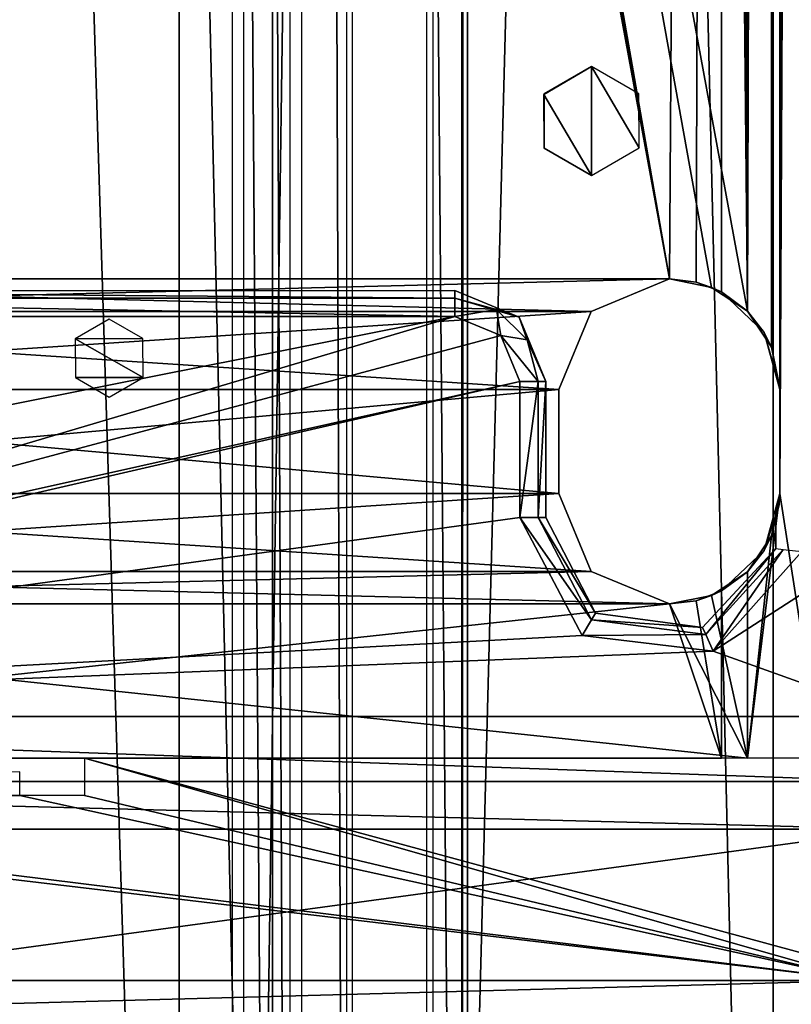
# Model space of a CAD drawing. Header units: millimetres. Extents: x -52 to 137, y -753 to 253.
# Tile 53 of 100: x 1 to 31, y -179 to -142. Entities that reach past the tile are written whole.
import ezdxf

# ---------------------------------------------------------------- set-up
doc = ezdxf.new("R2010")
doc.units = ezdxf.units.MM
doc.header["$LTSCALE"] = 65.185185
for name, color, linetype in [('1081', 7, 'CONTINUOUS'), ('1082', 7, 'CONTINUOUS'), ('1114', 7, 'CONTINUOUS'), ('1115', 7, 'CONTINUOUS'), ('1116', 7, 'CONTINUOUS'), ('1117', 7, 'CONTINUOUS'), ('1118', 7, 'CONTINUOUS'), ('1303', 7, 'CONTINUOUS'), ('1322', 7, 'CONTINUOUS'), ('1323', 7, 'CONTINUOUS'), ('264', 7, 'CONTINUOUS'), ('265', 7, 'CONTINUOUS'), ('266', 7, 'CONTINUOUS'), ('268', 7, 'CONTINUOUS'), ('327', 7, 'CONTINUOUS'), ('328', 7, 'CONTINUOUS'), ('336', 7, 'CONTINUOUS'), ('337', 7, 'CONTINUOUS'), ('338', 7, 'CONTINUOUS'), ('339', 7, 'CONTINUOUS'), ('340', 7, 'CONTINUOUS'), ('341', 7, 'CONTINUOUS'), ('342', 7, 'CONTINUOUS'), ('344', 7, 'CONTINUOUS'), ('349', 7, 'CONTINUOUS'), ('390', 7, 'CONTINUOUS'), ('391', 7, 'CONTINUOUS'), ('392', 7, 'CONTINUOUS'), ('408', 7, 'CONTINUOUS'), ('428', 7, 'CONTINUOUS'), ('430', 7, 'CONTINUOUS'), ('431', 7, 'CONTINUOUS'), ('451', 7, 'CONTINUOUS'), ('452', 7, 'CONTINUOUS'), ('453', 7, 'CONTINUOUS'), ('454', 7, 'CONTINUOUS'), ('455', 7, 'CONTINUOUS'), ('456', 7, 'CONTINUOUS'), ('457', 7, 'CONTINUOUS')]:
    doc.layers.add(name, color=color, linetype=linetype)

msp = doc.modelspace()

# ---------------------------------------------------------------- linework, layer by layer
at = {"layer": '1081', "color": 7, "linetype": 'Continuous'}
for points in [[(17.399, 247.5, 41.044), (17.399, -247.5, 41.044), (30.5, 247.5, 41.044), (17.399, 247.5, 41.044)], [(30.5, 247.5, 41.044), (17.399, -247.5, 41.044), (30.5, -247.5, 41.044), (30.5, 247.5, 41.044)]]:
    msp.add_3dface(points, dxfattribs=at)
at = {"layer": '1082', "color": 7, "linetype": 'Continuous'}
for points in [[(30.5, 247.5, 41.044), (30.5, -247.5, 41.044), (32.621, -247.5, 40.166), (30.5, 247.5, 41.044)], [(32.621, 247.5, 40.166), (30.5, 247.5, 41.044), (32.621, -247.5, 40.166), (32.621, 247.5, 40.166)]]:
    msp.add_3dface(points, dxfattribs=at)
at = {"layer": '1114', "color": 7, "linetype": 'Continuous'}
for points in [[(30.5, 247.5, 37.544), (30.5, -247.5, 37.544), (18.734, 247.5, 37.544), (30.5, 247.5, 37.544)], [(18.734, 247.5, 37.544), (30.5, -247.5, 37.544), (18.734, -247.5, 37.544), (18.734, 247.5, 37.544)]]:
    msp.add_3dface(points, dxfattribs=at)
at = {"layer": '1115', "color": 7, "linetype": 'Continuous'}
for points in [[(18.508, -247.5, 37.491), (18.508, 247.5, 37.491), (18.734, 247.5, 37.544), (18.508, -247.5, 37.491)], [(18.734, -247.5, 37.544), (18.508, -247.5, 37.491), (18.734, 247.5, 37.544), (18.734, -247.5, 37.544)]]:
    msp.add_3dface(points, dxfattribs=at)
at = {"layer": '1116', "color": 7, "linetype": 'Continuous'}
for points in [[(18.508, 247.5, 37.491), (18.508, -247.5, 37.491), (14.305, 247.5, 35.363), (18.508, 247.5, 37.491)], [(14.305, 247.5, 35.363), (18.508, -247.5, 37.491), (14.305, -247.5, 35.363), (14.305, 247.5, 35.363)]]:
    msp.add_3dface(points, dxfattribs=at)
at = {"layer": '1117', "color": 7, "linetype": 'Continuous'}
for points in [[(14.075, 247.5, 35.122), (14.075, -247.5, 35.122), (12.355, 247.5, 31.299), (14.075, 247.5, 35.122)], [(12.355, 247.5, 31.299), (14.075, -247.5, 35.122), (12.355, -247.5, 31.299), (12.355, 247.5, 31.299)]]:
    msp.add_3dface(points, dxfattribs=at)
at = {"layer": '1118', "color": 7, "linetype": 'Continuous'}
for points in [[(9.684, -247.5, 31.004), (9.684, 247.5, 31.004), (11.899, -247.5, 31.004), (9.684, -247.5, 31.004)], [(11.899, -247.5, 31.004), (9.684, 247.5, 31.004), (11.899, 247.5, 31.004), (11.899, -247.5, 31.004)]]:
    msp.add_3dface(points, dxfattribs=at)
at = {"layer": '1303', "color": 7, "linetype": 'Continuous'}
for points in [[(4.944, -153.116, -107.36), (3.641, -153.873, -107.36), (6.242, -153.863, -107.36), (4.944, -153.116, -107.36)], [(6.242, -153.863, -107.36), (3.641, -153.873, -107.36), (6.248, -155.358, -107.36), (6.242, -153.863, -107.36)], [(3.641, -153.873, -107.36), (3.647, -155.368, -107.36), (6.248, -155.358, -107.36), (3.641, -153.873, -107.36)], [(3.647, -155.368, -107.36), (4.944, -156.116, -107.36), (6.248, -155.358, -107.36), (3.647, -155.368, -107.36)]]:
    msp.add_3dface(points, dxfattribs=at)
at = {"layer": '1322', "color": 7, "linetype": 'Continuous'}
for points in [[(21.669, -144.474, -108.36), (23.5, -147.6, -108.36), (23.5, -143.4, -108.36), (21.669, -144.474, -108.36)], [(23.5, -143.4, -108.36), (23.5, -147.6, -108.36), (25.331, -146.526, -108.36), (23.5, -143.4, -108.36)], [(25.319, -144.452, -108.36), (23.5, -143.4, -108.36), (25.331, -146.526, -108.36), (25.319, -144.452, -108.36)], [(21.681, -146.548, -108.36), (23.5, -147.6, -108.36), (21.669, -144.474, -108.36), (21.681, -146.548, -108.36)]]:
    msp.add_3dface(points, dxfattribs=at)
at = {"layer": '1323', "color": 7, "linetype": 'Continuous'}
for points in [[(21.669, -144.474, -108.36), (23.5, -143.4, -108.36), (21.681, -144.45, -114.36), (21.669, -144.474, -108.36)], [(21.681, -144.45, -114.36), (23.5, -143.4, -108.36), (23.5, -143.4, -114.36), (21.681, -144.45, -114.36)], [(21.681, -146.55, -114.36), (21.669, -144.474, -108.36), (21.681, -144.45, -114.36), (21.681, -146.55, -114.36)], [(21.681, -146.548, -108.36), (21.669, -144.474, -108.36), (21.681, -146.55, -114.36), (21.681, -146.548, -108.36)], [(23.5, -147.6, -108.36), (21.681, -146.548, -108.36), (23.5, -147.6, -114.36), (23.5, -147.6, -108.36)], [(23.5, -147.6, -114.36), (21.681, -146.548, -108.36), (21.681, -146.55, -114.36), (23.5, -147.6, -114.36)]]:
    msp.add_3dface(points, dxfattribs=at)
at = {"layer": '264', "color": 7, "linetype": 'Continuous'}
for points in [[(11.231, 246.83, 35.689), (0, 246.83, 39.804), (11.231, -247.32, 35.689), (11.231, 246.83, 35.689)], [(11.231, -247.32, 35.689), (0, 246.83, 39.804), (0, -247.32, 39.804), (11.231, -247.32, 35.689)]]:
    msp.add_3dface(points, dxfattribs=at)
at = {"layer": '265', "color": 7, "linetype": 'Continuous'}
for points in [[(11.231, 246.83, 35.689), (11.231, -247.32, 35.689), (7.64, 246.83, 27.704), (11.231, 246.83, 35.689)], [(7.64, 246.83, 27.704), (11.231, -247.32, 35.689), (7.64, -247.32, 27.704), (7.64, 246.83, 27.704)]]:
    msp.add_3dface(points, dxfattribs=at)
at = {"layer": '266', "color": 7, "linetype": 'Continuous'}
for points in [[(7.64, 246.83, 27.704), (7.64, -247.32, 27.704), (-7.64, 246.83, 27.704), (7.64, 246.83, 27.704)], [(-7.64, 246.83, 27.704), (7.64, -247.32, 27.704), (-7.64, -247.32, 27.704), (-7.64, 246.83, 27.704)]]:
    msp.add_3dface(points, dxfattribs=at)
at = {"layer": '268', "color": 7, "linetype": 'Continuous'}
for points in [[(10.108, 247.5, 37.416), (10.108, -247.5, 37.416), (17.173, 247.5, 40.991), (10.108, 247.5, 37.416)], [(17.173, 247.5, 40.991), (10.108, -247.5, 37.416), (17.173, -247.5, 40.991), (17.173, 247.5, 40.991)]]:
    msp.add_3dface(points, dxfattribs=at)
at = {"layer": '327', "color": 7, "linetype": 'Continuous'}
for points in [[(28.5, -170, -100.36), (28.5, -163.575, -100.36), (28.5, -163.575, -114.36), (28.5, -170, -100.36)], [(28.5, -170, -114.36), (28.5, -170, -100.36), (28.5, -163.575, -114.36), (28.5, -170, -114.36)]]:
    msp.add_3dface(points, dxfattribs=at)
at = {"layer": '328', "color": 7, "linetype": 'Continuous'}
for points in [[(28.5, -152.075, -114.36), (28.5, -152.075, -100.36), (28.5, 152.08, -100.36), (28.5, -152.075, -114.36)], [(28.5, 152.08, -114.36), (28.5, -152.075, -114.36), (28.5, 152.08, -100.36), (28.5, 152.08, -114.36)]]:
    msp.add_3dface(points, dxfattribs=at)
at = {"layer": '336', "color": 7, "linetype": 'Continuous'}
for points in [[(-28.123, 151.903, -119.36), (26.5, -151.575, -119.36), (-29.5, 152.82, -119.36), (-28.123, 151.903, -119.36)], [(-29.5, 152.82, -119.36), (26.5, -151.575, -119.36), (-26.5, -151.575, -119.36), (-29.5, 152.82, -119.36)], [(29.5, 152.82, -119.36), (29.5, -152.815, -119.36), (28.123, 151.903, -119.36), (29.5, 152.82, -119.36)], [(-26.5, 151.58, -119.36), (26.5, -151.575, -119.36), (-28.123, 151.903, -119.36), (-26.5, 151.58, -119.36)], [(28.123, 151.903, -119.36), (29.5, -152.815, -119.36), (26.5, 151.58, -119.36), (28.123, 151.903, -119.36)], [(29.5, -152.815, -119.36), (28.123, -151.898, -119.36), (-26.5, 151.58, -119.36), (29.5, -152.815, -119.36)], [(26.5, 151.58, -119.36), (29.5, -152.815, -119.36), (-26.5, 151.58, -119.36), (26.5, 151.58, -119.36)], [(28.123, -151.898, -119.36), (26.5, -151.575, -119.36), (-26.5, 151.58, -119.36), (28.123, -151.898, -119.36)], [(26.5, -151.575, -119.36), (23.495, -152.82, -119.36), (-26.5, -151.575, -119.36), (26.5, -151.575, -119.36)], [(-26.5, -151.575, -119.36), (23.495, -152.82, -119.36), (-23.495, -152.82, -119.36), (-26.5, -151.575, -119.36)], [(23.495, -152.82, -119.36), (22.25, -155.825, -119.36), (-23.495, -152.82, -119.36), (23.495, -152.82, -119.36)], [(-23.495, -152.82, -119.36), (22.25, -155.825, -119.36), (-22.25, -155.825, -119.36), (-23.495, -152.82, -119.36)], [(22.25, -155.825, -119.36), (22.25, -159.825, -119.36), (-22.25, -155.825, -119.36), (22.25, -155.825, -119.36)], [(-22.25, -155.825, -119.36), (22.25, -159.825, -119.36), (-22.25, -159.825, -119.36), (-22.25, -155.825, -119.36)], [(-22.25, -159.825, -119.36), (23.495, -162.83, -119.36), (-23.495, -162.83, -119.36), (-22.25, -159.825, -119.36)], [(22.25, -159.825, -119.36), (23.495, -162.83, -119.36), (-22.25, -159.825, -119.36), (22.25, -159.825, -119.36)], [(-23.495, -162.83, -119.36), (26.5, -164.075, -119.36), (-26.5, -164.075, -119.36), (-23.495, -162.83, -119.36)], [(23.495, -162.83, -119.36), (26.5, -164.075, -119.36), (-23.495, -162.83, -119.36), (23.495, -162.83, -119.36)], [(28.123, -163.752, -119.36), (29.5, -162.835, -119.36), (29.5, -170, -119.36), (28.123, -163.752, -119.36)], [(26.5, -164.075, -119.36), (28.123, -163.752, -119.36), (29.5, -170, -119.36), (26.5, -164.075, -119.36)], [(-26.5, -164.075, -119.36), (29.5, -170, -119.36), (-29.5, -170, -119.36), (-26.5, -164.075, -119.36)], [(26.5, -164.075, -119.36), (29.5, -170, -119.36), (-26.5, -164.075, -119.36), (26.5, -164.075, -119.36)]]:
    msp.add_3dface(points, dxfattribs=at)
at = {"layer": '337', "color": 7, "linetype": 'Continuous'}
for points in [[(30.75, -159.825, -119.16), (30.75, -155.825, -119.16), (32.328, 170, -118.188), (30.75, -159.825, -119.16)], [(32.328, -170, -118.188), (30.75, -159.825, -119.16), (32.328, 170, -118.188), (32.328, -170, -118.188)], [(32.328, 170, -118.188), (30.75, -155.825, -119.16), (30.75, 155.83, -119.16), (32.328, 170, -118.188)], [(30.75, 155.83, -119.16), (30.425, -154.194, -119.253), (30.411, 154.171, -119.255), (30.75, 155.83, -119.16)], [(30.75, -155.825, -119.16), (30.425, -154.194, -119.253), (30.75, 155.83, -119.16), (30.75, -155.825, -119.16)], [(30.425, -154.194, -119.253), (29.5, -152.815, -119.36), (30.411, 154.171, -119.255), (30.425, -154.194, -119.253)], [(29.5, -152.815, -119.36), (29.5, 152.82, -119.36), (30.411, 154.171, -119.255), (29.5, -152.815, -119.36)], [(30.425, -161.456, -119.253), (30.75, -159.825, -119.16), (29.5, -170, -119.36), (30.425, -161.456, -119.253)], [(29.5, -170, -119.36), (30.75, -159.825, -119.16), (32.328, -170, -118.188), (29.5, -170, -119.36)], [(29.5, -162.835, -119.36), (30.425, -161.456, -119.253), (29.5, -170, -119.36), (29.5, -162.835, -119.36)]]:
    msp.add_3dface(points, dxfattribs=at)
at = {"layer": '338', "color": 7, "linetype": 'Continuous'}
for points in [[(23.495, -152.82, -119.36), (26.5, -151.575, -119.36), (23.495, -152.82, -114.36), (23.495, -152.82, -119.36)], [(23.495, -152.82, -114.36), (26.5, -151.575, -119.36), (26.5, -151.575, -114.36), (23.495, -152.82, -114.36)], [(26.5, -151.575, -119.36), (28.123, -151.898, -119.36), (26.5, -151.575, -114.36), (26.5, -151.575, -119.36)], [(26.5, -151.575, -114.36), (28.123, -151.898, -119.36), (27.531, -151.702, -114.36), (26.5, -151.575, -114.36)], [(27.531, -151.702, -114.36), (28.123, -151.898, -119.36), (28.5, -152.075, -114.36), (27.531, -151.702, -114.36)], [(28.123, -151.898, -119.36), (29.5, -152.815, -119.36), (28.5, -152.075, -114.36), (28.123, -151.898, -119.36)], [(28.5, -152.075, -114.36), (29.5, -152.815, -119.36), (28.5, -152.075, -100.36), (28.5, -152.075, -114.36)], [(28.5, -152.075, -100.36), (29.5, -152.815, -119.36), (30.144, -153.638, -100.36), (28.5, -152.075, -100.36)], [(22.25, -155.825, -119.36), (23.495, -152.82, -119.36), (22.25, -155.825, -114.36), (22.25, -155.825, -119.36)], [(22.25, -155.825, -114.36), (23.495, -152.82, -119.36), (23.495, -152.82, -114.36), (22.25, -155.825, -114.36)], [(29.5, -152.815, -119.36), (30.425, -154.194, -119.253), (30.144, -153.638, -100.36), (29.5, -152.815, -119.36)], [(30.425, -154.194, -119.253), (30.749, -155.75, -111.61), (30.144, -153.638, -100.36), (30.425, -154.194, -119.253)], [(30.144, -153.638, -100.36), (30.749, -155.75, -111.61), (30.749, -155.75, -104.11), (30.144, -153.638, -100.36)], [(30.75, -155.825, -100.36), (30.144, -153.638, -100.36), (30.75, -155.825, -103.534), (30.75, -155.825, -100.36)], [(30.75, -155.825, -103.534), (30.144, -153.638, -100.36), (30.749, -155.75, -104.11), (30.75, -155.825, -103.534)], [(30.75, -155.825, -119.16), (30.749, -155.75, -111.61), (30.425, -154.194, -119.253), (30.75, -155.825, -119.16)], [(30.75, -155.825, -111.034), (30.75, -155.825, -104.686), (30.749, -155.75, -104.11), (30.75, -155.825, -111.034)], [(30.749, -155.75, -111.61), (30.75, -155.825, -111.034), (30.749, -155.75, -104.11), (30.749, -155.75, -111.61)], [(30.75, -155.825, -112.186), (30.749, -155.75, -111.61), (30.75, -155.825, -119.16), (30.75, -155.825, -112.186)]]:
    msp.add_3dface(points, dxfattribs=at)
at = {"layer": '339', "color": 7, "linetype": 'Continuous'}
for points in [[(30.75, -159.825, -100.36), (30.75, -155.825, -100.36), (30.75, -159.002, -102.097), (30.75, -159.825, -100.36)], [(30.75, -155.825, -100.36), (30.75, -155.825, -103.534), (30.75, -156.63, -102.328), (30.75, -155.825, -100.36)], [(30.75, -159.002, -102.097), (30.75, -155.825, -100.36), (30.75, -157.981, -101.864), (30.75, -159.002, -102.097)], [(30.75, -157.981, -101.864), (30.75, -155.825, -100.36), (30.75, -156.63, -102.328), (30.75, -157.981, -101.864)], [(30.75, -159.825, -102.794), (30.75, -159.825, -100.36), (30.75, -159.002, -102.097), (30.75, -159.825, -102.794)]]:
    msp.add_3dface(points, dxfattribs=at)
at = {"layer": '340', "color": 7, "linetype": 'Continuous'}
for points in [[(30.75, -155.825, -111.034), (30.75, -156.63, -109.828), (30.75, -158, -106.36), (30.75, -155.825, -111.034)], [(30.75, -155.825, -104.686), (30.75, -155.825, -111.034), (30.75, -156.628, -105.892), (30.75, -155.825, -104.686)], [(30.75, -156.628, -105.892), (30.75, -155.825, -111.034), (30.75, -158, -106.36), (30.75, -156.628, -105.892)], [(30.75, -156.63, -109.828), (30.75, -157.981, -109.364), (30.75, -158, -106.36), (30.75, -156.63, -109.828)], [(30.75, -159.002, -109.597), (30.75, -159.825, -105.416), (30.75, -157.981, -109.364), (30.75, -159.002, -109.597)], [(30.75, -157.981, -109.364), (30.75, -159.825, -105.416), (30.75, -159.047, -106.1), (30.75, -157.981, -109.364)], [(30.75, -158, -106.36), (30.75, -157.981, -109.364), (30.75, -159.047, -106.1), (30.75, -158, -106.36)], [(30.75, -159.825, -110.294), (30.75, -159.825, -105.416), (30.75, -159.002, -109.597), (30.75, -159.825, -110.294)]]:
    msp.add_3dface(points, dxfattribs=at)
at = {"layer": '341', "color": 7, "linetype": 'Continuous'}
for points in [[(30.75, -159.825, -119.16), (30.75, -159.825, -112.916), (30.75, -155.825, -119.16), (30.75, -159.825, -119.16)], [(30.75, -155.825, -119.16), (30.75, -159.825, -112.916), (30.75, -159.047, -113.6), (30.75, -155.825, -119.16)], [(30.75, -155.825, -112.186), (30.75, -155.825, -119.16), (30.75, -156.628, -113.392), (30.75, -155.825, -112.186)], [(30.75, -158, -113.86), (30.75, -155.825, -119.16), (30.75, -159.047, -113.6), (30.75, -158, -113.86)], [(30.75, -155.825, -119.16), (30.75, -158, -113.86), (30.75, -156.628, -113.392), (30.75, -155.825, -119.16)]]:
    msp.add_3dface(points, dxfattribs=at)
at = {"layer": '342', "color": 7, "linetype": 'Continuous'}
for points in [[(22.25, -159.825, -114.36), (23.495, -162.83, -114.36), (22.25, -159.825, -119.36), (22.25, -159.825, -114.36)], [(22.25, -159.825, -119.36), (23.495, -162.83, -114.36), (23.495, -162.83, -119.36), (22.25, -159.825, -119.36)], [(30.75, -159.825, -100.36), (30.729, -160.248, -104.105), (30.144, -162.012, -100.36), (30.75, -159.825, -100.36)], [(30.729, -160.247, -111.601), (30.75, -159.825, -112.916), (30.425, -161.456, -119.253), (30.729, -160.247, -111.601)], [(30.425, -161.456, -119.253), (30.75, -159.825, -112.916), (30.75, -159.825, -119.16), (30.425, -161.456, -119.253)], [(30.75, -159.825, -110.294), (30.729, -160.247, -111.601), (30.75, -159.825, -105.416), (30.75, -159.825, -110.294)], [(30.75, -159.825, -105.416), (30.729, -160.247, -111.601), (30.729, -160.248, -104.105), (30.75, -159.825, -105.416)], [(30.75, -159.825, -102.794), (30.729, -160.248, -104.105), (30.75, -159.825, -100.36), (30.75, -159.825, -102.794)], [(30.144, -162.012, -100.36), (30.729, -160.248, -104.105), (30.425, -161.456, -119.253), (30.144, -162.012, -100.36)], [(30.729, -160.248, -104.105), (30.729, -160.247, -111.601), (30.425, -161.456, -119.253), (30.729, -160.248, -104.105)], [(29.5, -162.835, -119.36), (30.144, -162.012, -100.36), (30.425, -161.456, -119.253), (29.5, -162.835, -119.36)], [(28.5, -163.575, -114.36), (28.5, -163.575, -100.36), (30.144, -162.012, -100.36), (28.5, -163.575, -114.36)], [(28.5, -163.575, -114.36), (30.144, -162.012, -100.36), (29.5, -162.835, -119.36), (28.5, -163.575, -114.36)], [(23.495, -162.83, -114.36), (26.5, -164.075, -114.36), (23.495, -162.83, -119.36), (23.495, -162.83, -114.36)], [(23.495, -162.83, -119.36), (26.5, -164.075, -114.36), (26.5, -164.075, -119.36), (23.495, -162.83, -119.36)], [(28.123, -163.752, -119.36), (28.5, -163.575, -114.36), (29.5, -162.835, -119.36), (28.123, -163.752, -119.36)], [(27.531, -163.948, -114.36), (28.5, -163.575, -114.36), (28.123, -163.752, -119.36), (27.531, -163.948, -114.36)], [(26.5, -164.075, -119.36), (27.531, -163.948, -114.36), (28.123, -163.752, -119.36), (26.5, -164.075, -119.36)], [(26.5, -164.075, -114.36), (27.531, -163.948, -114.36), (26.5, -164.075, -119.36), (26.5, -164.075, -114.36)]]:
    msp.add_3dface(points, dxfattribs=at)
at = {"layer": '344', "color": 7, "linetype": 'Continuous'}
for points in [[(-26.5, -151.575, -114.36), (26.5, -151.575, -114.36), (28.5, 152.08, -114.36), (-26.5, -151.575, -114.36)], [(27.531, 151.707, -114.36), (-26.5, -151.575, -114.36), (28.5, 152.08, -114.36), (27.531, 151.707, -114.36)], [(26.5, -151.575, -114.36), (27.531, -151.702, -114.36), (28.5, 152.08, -114.36), (26.5, -151.575, -114.36)], [(27.531, -151.702, -114.36), (28.5, -152.075, -114.36), (28.5, 152.08, -114.36), (27.531, -151.702, -114.36)], [(-28.5, -152.075, -114.36), (-27.531, -151.702, -114.36), (26.5, 151.58, -114.36), (-28.5, -152.075, -114.36)], [(-26.5, 151.58, -114.36), (-28.5, -152.075, -114.36), (26.5, 151.58, -114.36), (-26.5, 151.58, -114.36)], [(-27.531, -151.702, -114.36), (-26.5, -151.575, -114.36), (26.5, 151.58, -114.36), (-27.531, -151.702, -114.36)], [(26.5, 151.58, -114.36), (-26.5, -151.575, -114.36), (27.531, 151.707, -114.36), (26.5, 151.58, -114.36)], [(-23.495, -152.82, -114.36), (26.5, -151.575, -114.36), (-26.5, -151.575, -114.36), (-23.495, -152.82, -114.36)], [(23.495, -152.82, -114.36), (26.5, -151.575, -114.36), (-23.495, -152.82, -114.36), (23.495, -152.82, -114.36)], [(-22.25, -155.825, -114.36), (23.495, -152.82, -114.36), (-23.495, -152.82, -114.36), (-22.25, -155.825, -114.36)], [(22.25, -155.825, -114.36), (23.495, -152.82, -114.36), (-22.25, -155.825, -114.36), (22.25, -155.825, -114.36)], [(22.25, -159.825, -114.36), (22.25, -155.825, -114.36), (-22.25, -159.825, -114.36), (22.25, -159.825, -114.36)], [(-22.25, -159.825, -114.36), (22.25, -155.825, -114.36), (-22.25, -155.825, -114.36), (-22.25, -159.825, -114.36)], [(23.495, -162.83, -114.36), (22.25, -159.825, -114.36), (-23.495, -162.83, -114.36), (23.495, -162.83, -114.36)], [(22.25, -159.825, -114.36), (-22.25, -159.825, -114.36), (-23.495, -162.83, -114.36), (22.25, -159.825, -114.36)], [(26.5, -164.075, -114.36), (23.495, -162.83, -114.36), (-26.5, -164.075, -114.36), (26.5, -164.075, -114.36)], [(23.495, -162.83, -114.36), (-23.495, -162.83, -114.36), (-26.5, -164.075, -114.36), (23.495, -162.83, -114.36)], [(28.5, -170, -114.36), (28.5, -163.575, -114.36), (27.531, -163.948, -114.36), (28.5, -170, -114.36)], [(28.5, -170, -114.36), (27.531, -163.948, -114.36), (26.5, -164.075, -114.36), (28.5, -170, -114.36)], [(28.5, -170, -114.36), (26.5, -164.075, -114.36), (-28.5, -170, -114.36), (28.5, -170, -114.36)], [(26.5, -164.075, -114.36), (-26.5, -164.075, -114.36), (-28.5, -170, -114.36), (26.5, -164.075, -114.36)]]:
    msp.add_3dface(points, dxfattribs=at)
at = {"layer": '349', "color": 7, "linetype": 'Continuous'}
for points in [[(22.25, -159.825, -114.36), (22.25, -159.825, -119.36), (22.25, -155.825, -114.36), (22.25, -159.825, -114.36)], [(22.25, -159.825, -119.36), (22.25, -155.825, -119.36), (22.25, -155.825, -114.36), (22.25, -159.825, -119.36)]]:
    msp.add_3dface(points, dxfattribs=at)
at = {"layer": '390', "color": 7, "linetype": 'Continuous'}
for points in [[(4, -171.443, -110.61), (34, -178.557, -98.289), (4, -170, -113.11), (4, -171.443, -110.61)], [(4, -170, -113.11), (34, -178.557, -98.289), (35.5, -178.557, -98.289), (4, -170, -113.11)], [(35.5, -170, -113.11), (4, -170, -113.11), (35.5, -178.557, -98.289), (35.5, -170, -113.11)], [(-34, -178.557, -98.289), (34, -178.557, -98.289), (-26, -171.443, -110.61), (-34, -178.557, -98.289)], [(-26, -171.443, -110.61), (34, -178.557, -98.289), (-23.5, -171.443, -110.61), (-26, -171.443, -110.61)], [(34, -178.557, -98.289), (1.5, -171.443, -110.61), (-23.5, -171.443, -110.61), (34, -178.557, -98.289)], [(1.5, -171.443, -110.61), (34, -178.557, -98.289), (4, -171.443, -110.61), (1.5, -171.443, -110.61)]]:
    msp.add_3dface(points, dxfattribs=at)
at = {"layer": '391', "color": 7, "linetype": 'Continuous'}
msp.add_3dface([(-23.5, -171.443, -110.61), (1.5, -171.443, -110.61), (1.5, -170.528, -111.525), (-23.5, -171.443, -110.61)], dxfattribs=at)
at = {"layer": '392', "color": 7, "linetype": 'Continuous'}
for points in [[(34, -180.387, -96.459), (34, -178.557, -98.289), (-34, -180.387, -96.459), (34, -180.387, -96.459)], [(-34, -180.387, -96.459), (34, -178.557, -98.289), (-34, -178.557, -98.289), (-34, -180.387, -96.459)]]:
    msp.add_3dface(points, dxfattribs=at)
at = {"layer": '408', "color": 7, "linetype": 'Continuous'}
for points in [[(30.591, -161.935, -121.06), (30.591, -161.935, -119.36), (30.591, -160.365, -121.06), (30.591, -161.935, -121.06)], [(30.591, -160.365, -121.06), (30.591, -161.935, -119.36), (30.591, -160.405, -120.78), (30.591, -160.365, -121.06)], [(30.591, -160.405, -120.78), (30.591, -161.935, -119.36), (30.591, -160.535, -120.498), (30.591, -160.405, -120.78)], [(30.591, -160.535, -120.498), (30.591, -161.935, -119.36), (30.591, -161.192, -119.36), (30.591, -160.535, -120.498)]]:
    msp.add_3dface(points, dxfattribs=at)
at = {"layer": '428', "color": 7, "linetype": 'Continuous'}
for points in [[(18.25, -153.022, -122.06), (20.018, -153.755, -122.06), (-23.14, -165.284, -122.06), (18.25, -153.022, -122.06)], [(-20.75, -160.75, -122.06), (18.25, -153.022, -122.06), (-23.14, -165.284, -122.06), (-20.75, -160.75, -122.06)], [(-18.25, -153.022, -122.06), (18.25, -153.022, -122.06), (-20.75, -160.75, -122.06), (-18.25, -153.022, -122.06)], [(20.018, -153.755, -122.06), (20.75, -155.522, -122.06), (-23.14, -165.284, -122.06), (20.018, -153.755, -122.06)], [(20.75, -160.75, -122.06), (-35.2, -168.399, -122.06), (20.75, -155.522, -122.06), (20.75, -160.75, -122.06)], [(20.75, -155.522, -122.06), (-35.2, -168.399, -122.06), (-23.14, -165.284, -122.06), (20.75, -155.522, -122.06)], [(23.14, -165.284, -122.06), (-35.2, -168.399, -122.06), (20.75, -160.75, -122.06), (23.14, -165.284, -122.06)], [(35.2, -161.365, -122.06), (35.2, -168.399, -122.06), (28.188, -165.895, -122.06), (35.2, -161.365, -122.06)], [(31.591, -162.062, -122.06), (35.2, -161.365, -122.06), (28.188, -165.895, -122.06), (31.591, -162.062, -122.06)], [(28.188, -165.895, -122.06), (-35.2, -168.399, -122.06), (23.14, -165.284, -122.06), (28.188, -165.895, -122.06)], [(35.2, -168.399, -122.06), (-35.2, -168.399, -122.06), (28.188, -165.895, -122.06), (35.2, -168.399, -122.06)]]:
    msp.add_3dface(points, dxfattribs=at)
at = {"layer": '430', "color": 7, "linetype": 'Continuous'}
for points in [[(-35.2, -168.399, -122.06), (35.2, -168.399, -122.06), (35.2, -170.899, -121.39), (-35.2, -168.399, -122.06)], [(-35.2, -168.399, -122.06), (35.2, -170.899, -121.39), (-35.2, -170.899, -121.39), (-35.2, -168.399, -122.06)], [(35.2, -172.73, -119.56), (-35.2, -172.73, -119.56), (-35.2, -170.899, -121.39), (35.2, -172.73, -119.56)], [(35.2, -170.899, -121.39), (35.2, -172.73, -119.56), (-35.2, -170.899, -121.39), (35.2, -170.899, -121.39)]]:
    msp.add_3dface(points, dxfattribs=at)
at = {"layer": '431', "color": 7, "linetype": 'Continuous'}
for points in [[(-35.2, -172.73, -119.56), (35.2, -172.73, -119.56), (-35.2, -182.314, -102.96), (-35.2, -172.73, -119.56)], [(-35.2, -182.314, -102.96), (35.2, -172.73, -119.56), (35.2, -182.314, -102.96), (-35.2, -182.314, -102.96)]]:
    msp.add_3dface(points, dxfattribs=at)
at = {"layer": '451', "color": 7, "linetype": 'Continuous'}
for points in [[(23.14, -165.284, -122.06), (20.75, -160.75, -122.06), (23.506, -164.679, -121.767), (23.14, -165.284, -122.06)], [(20.75, -160.75, -122.06), (21.457, -160.75, -121.767), (23.506, -164.679, -121.767), (20.75, -160.75, -122.06)], [(21.75, -160.75, -121.06), (23.663, -164.432, -121.06), (21.457, -160.75, -121.767), (21.75, -160.75, -121.06)], [(21.457, -160.75, -121.767), (23.663, -164.432, -121.06), (23.506, -164.679, -121.767), (21.457, -160.75, -121.767)], [(27.776, -164.983, -121.06), (30.591, -161.935, -121.06), (27.9, -165.25, -121.767), (27.776, -164.983, -121.06)], [(27.9, -165.25, -121.767), (30.591, -161.935, -121.06), (30.884, -161.973, -121.767), (27.9, -165.25, -121.767)], [(28.188, -165.895, -122.06), (27.9, -165.25, -121.767), (30.884, -161.973, -121.767), (28.188, -165.895, -122.06)], [(31.591, -162.062, -122.06), (28.188, -165.895, -122.06), (30.884, -161.973, -121.767), (31.591, -162.062, -122.06)], [(23.14, -165.284, -122.06), (23.506, -164.679, -121.767), (27.9, -165.25, -121.767), (23.14, -165.284, -122.06)], [(23.663, -164.432, -121.06), (27.776, -164.983, -121.06), (23.506, -164.679, -121.767), (23.663, -164.432, -121.06)], [(23.506, -164.679, -121.767), (27.776, -164.983, -121.06), (27.9, -165.25, -121.767), (23.506, -164.679, -121.767)], [(28.188, -165.895, -122.06), (23.14, -165.284, -122.06), (27.9, -165.25, -121.767), (28.188, -165.895, -122.06)]]:
    msp.add_3dface(points, dxfattribs=at)
at = {"layer": '452', "color": 7, "linetype": 'Continuous'}
for points in [[(23.663, -164.432, -121.06), (21.75, -160.75, -121.06), (23.663, -164.432, -119.36), (23.663, -164.432, -121.06)], [(23.663, -164.432, -119.36), (21.75, -160.75, -121.06), (21.75, -160.75, -119.36), (23.663, -164.432, -119.36)], [(30.591, -161.935, -121.06), (27.776, -164.983, -121.06), (30.591, -161.935, -119.36), (30.591, -161.935, -121.06)], [(30.591, -161.935, -119.36), (27.776, -164.983, -121.06), (27.776, -164.983, -119.36), (30.591, -161.935, -119.36)], [(27.776, -164.983, -121.06), (23.663, -164.432, -121.06), (27.776, -164.983, -119.36), (27.776, -164.983, -121.06)], [(27.776, -164.983, -119.36), (23.663, -164.432, -121.06), (23.663, -164.432, -119.36), (27.776, -164.983, -119.36)]]:
    msp.add_3dface(points, dxfattribs=at)
at = {"layer": '453', "color": 7, "linetype": 'Continuous'}
for points in [[(21.75, -160.75, -119.36), (21.75, -160.75, -121.06), (21.75, -155.522, -121.06), (21.75, -160.75, -119.36)], [(21.75, -155.522, -119.36), (21.75, -160.75, -119.36), (21.75, -155.522, -121.06), (21.75, -155.522, -119.36)]]:
    msp.add_3dface(points, dxfattribs=at)
at = {"layer": '454', "color": 7, "linetype": 'Continuous'}
for points in [[(20.75, -160.75, -122.06), (20.75, -155.522, -122.06), (21.457, -155.522, -121.767), (20.75, -160.75, -122.06)], [(21.457, -160.75, -121.767), (20.75, -160.75, -122.06), (21.457, -155.522, -121.767), (21.457, -160.75, -121.767)], [(21.75, -160.75, -121.06), (21.457, -160.75, -121.767), (21.75, -155.522, -121.06), (21.75, -160.75, -121.06)], [(21.75, -155.522, -121.06), (21.457, -160.75, -121.767), (21.457, -155.522, -121.767), (21.75, -155.522, -121.06)]]:
    msp.add_3dface(points, dxfattribs=at)
at = {"layer": '455', "color": 7, "linetype": 'Continuous'}
for points in [[(20.725, -153.047, -121.06), (18.25, -152.315, -121.767), (18.25, -152.022, -121.06), (20.725, -153.047, -121.06)], [(19.854, -152.745, -121.767), (18.25, -153.022, -122.06), (18.25, -152.315, -121.767), (19.854, -152.745, -121.767)], [(19.854, -152.745, -121.767), (18.25, -152.315, -121.767), (20.725, -153.047, -121.06), (19.854, -152.745, -121.767)], [(20.018, -153.755, -122.06), (18.25, -153.022, -122.06), (19.854, -152.745, -121.767), (20.018, -153.755, -122.06)], [(21.027, -153.919, -121.767), (20.018, -153.755, -122.06), (19.854, -152.745, -121.767), (21.027, -153.919, -121.767)], [(21.027, -153.919, -121.767), (19.854, -152.745, -121.767), (20.725, -153.047, -121.06), (21.027, -153.919, -121.767)], [(21.75, -155.522, -121.06), (21.027, -153.919, -121.767), (20.725, -153.047, -121.06), (21.75, -155.522, -121.06)], [(20.75, -155.522, -122.06), (20.018, -153.755, -122.06), (21.457, -155.522, -121.767), (20.75, -155.522, -122.06)], [(21.457, -155.522, -121.767), (20.018, -153.755, -122.06), (21.027, -153.919, -121.767), (21.457, -155.522, -121.767)], [(21.75, -155.522, -121.06), (21.457, -155.522, -121.767), (21.027, -153.919, -121.767), (21.75, -155.522, -121.06)]]:
    msp.add_3dface(points, dxfattribs=at)
at = {"layer": '456', "color": 7, "linetype": 'Continuous'}
for points in [[(20.725, -153.047, -121.06), (18.25, -152.022, -121.06), (20.725, -153.047, -119.36), (20.725, -153.047, -121.06)], [(20.725, -153.047, -119.36), (18.25, -152.022, -121.06), (18.25, -152.022, -119.36), (20.725, -153.047, -119.36)], [(21.75, -155.522, -119.36), (21.75, -155.522, -121.06), (20.725, -153.047, -121.06), (21.75, -155.522, -119.36)], [(21.75, -155.522, -119.36), (20.725, -153.047, -121.06), (20.725, -153.047, -119.36), (21.75, -155.522, -119.36)]]:
    msp.add_3dface(points, dxfattribs=at)
at = {"layer": '457', "color": 7, "linetype": 'Continuous'}
for points in [[(18.25, -152.022, -121.06), (18.25, -152.315, -121.767), (-18.25, -152.022, -121.06), (18.25, -152.022, -121.06)], [(-18.25, -152.022, -121.06), (18.25, -152.315, -121.767), (-18.25, -152.315, -121.767), (-18.25, -152.022, -121.06)], [(18.25, -153.022, -122.06), (-18.25, -153.022, -122.06), (-18.25, -152.315, -121.767), (18.25, -153.022, -122.06)], [(18.25, -152.315, -121.767), (18.25, -153.022, -122.06), (-18.25, -152.315, -121.767), (18.25, -152.315, -121.767)]]:
    msp.add_3dface(points, dxfattribs=at)

doc.saveas('drawing.dxf')
